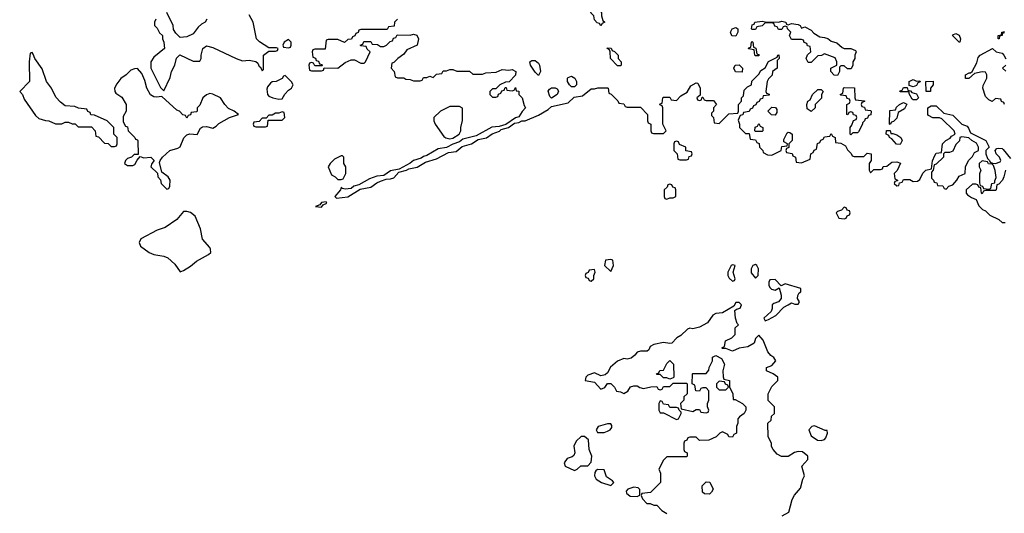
# Model space of a CAD drawing. Header units: inches. Extents: x 2710751 to 2829008, y 857003 to 965602.
# Tile 248 of 256: x 2760814 to 2766804, y 922482 to 925486. Entities that reach past the tile are written whole.
import ezdxf

# ---------------------------------------------------------------- set-up
doc = ezdxf.new("R2010")
doc.units = ezdxf.units.IN
doc.header["$MEASUREMENT"] = 0
doc.layers.add('C7962', color=7, linetype='Continuous')

msp = doc.modelspace()

# ---------------------------------------------------------------- linework, layer by layer
at = {"layer": 'C7962', "color": 2, "elevation": 14}
for points in [[(2761642, 925490), (2761634, 925470), (2761634, 925450), (2761650, 925434), (2761665.4, 925405.4), (2761682, 925390), (2761682, 925370), (2761691.6, 925348.4), (2761694, 925310), (2761630, 925258), (2761611.3, 925230), (2761611.1, 925191.1), (2761670, 925074), (2761690, 925054), (2761730, 925134), (2761738, 925170), (2761758, 925210), (2761768.4, 925251.6), (2761788.4, 925271.6), (2761870, 925234), (2761910, 925234), (2761918, 925250), (2761918, 925270), (2761928.7, 925310), (2761950, 925326), (2761990, 925316.3), (2762130, 925250.5), (2762170, 925236.3), (2762210, 925239.1), (2762251, 925231), (2762262, 925222), (2762270, 925202), (2762278, 925198), (2762290, 925174), (2762298, 925182), (2762298, 925270), (2762330, 925294), (2762370, 925294), (2762382, 925298), (2762386, 925310), (2762375.3, 925315.3), (2762330, 925315.3), (2762272, 925352), (2762254, 925370), (2762235.1, 925470), (2762210, 925515.3)], [(2761952, 925490), (2761942, 925470), (2761921, 925459), (2761899.6, 925440.4), (2761870, 925399), (2761830, 925382), (2761790, 925378), (2761763.1, 925403.1), (2761750, 925426), (2761748, 925450), (2761708.9, 925528.9)], [(2763112, 925490), (2763094, 925470), (2763092.7, 925447.3), (2763058, 925442), (2763050, 925426), (2762890, 925426), (2762878, 925422), (2762872.7, 925407.3), (2762858, 925402), (2762852.7, 925387.3), (2762838, 925382), (2762832.7, 925367.3), (2762810, 925366), (2762790, 925348), (2762750, 925366), (2762690, 925366), (2762678, 925362), (2762672.7, 925307.3), (2762610, 925306), (2762598, 925302), (2762594, 925290), (2762598, 925258), (2762612.7, 925252.7), (2762618, 925238), (2762632.7, 925232.7), (2762638, 925218), (2762652.7, 925212.7), (2762654, 925206), (2762610, 925206), (2762602, 925222), (2762590, 925226), (2762578, 925222), (2762574, 925210), (2762578, 925178), (2762590, 925174), (2762650, 925174), (2762662, 925178), (2762666, 925194), (2762750, 925192), (2762794.6, 925225.4), (2762830, 925242), (2762850, 925242), (2762890, 925222), (2762910, 925222), (2762918, 925230), (2762946, 925290), (2762927.3, 925307.3), (2762922, 925322), (2762890, 925326), (2762886, 925330), (2762902, 925338), (2762907.3, 925352.7), (2762950, 925354), (2762958, 925338), (2762990, 925334), (2763010, 925322), (2763030, 925322), (2763046, 925330), (2763067.3, 925352.7), (2763082, 925358), (2763087.3, 925372.7), (2763102, 925378), (2763110, 925394), (2763190, 925392), (2763210, 925398), (2763230, 925391.3), (2763241, 925370), (2763231.3, 925330), (2763170, 925302), (2763150, 925275.3), (2763114, 925250), (2763090, 925226), (2763078, 925222), (2763074, 925190), (2763091.6, 925171.6), (2763098, 925138), (2763112.7, 925132.7), (2763150, 925132), (2763163.6, 925123.6), (2763190, 925122), (2763210, 925114), (2763250, 925114), (2763262, 925118), (2763270, 925134), (2763290, 925134), (2763310, 925142), (2763330, 925134), (2763350, 925154), (2763382, 925158), (2763390, 925174), (2763410, 925174), (2763430, 925182), (2763450, 925182), (2763472.7, 925172.7), (2763550, 925172), (2763570, 925154), (2763630, 925154), (2763650, 925162), (2763713.6, 925166.4), (2763750, 925182), (2763790, 925178), (2763810, 925182), (2763831.6, 925171.6), (2763830, 925148), (2763792.7, 925107.3), (2763770, 925106), (2763734, 925090), (2763710, 925066), (2763690, 925066), (2763674, 925050), (2763674, 925030), (2763690, 925014), (2763710, 925014), (2763722, 925018), (2763727.3, 925032.7), (2763742, 925038), (2763747.3, 925052.7), (2763762, 925058), (2763767.3, 925072.7), (2763772.7, 925072.7), (2763778, 925058), (2763810, 925054), (2763822, 925058), (2763830, 925074), (2763834, 925054), (2763850.7, 925050.7), (2763851.3, 925031.3), (2763870.7, 925010.7), (2763883.6, 924963.6), (2763892, 924950), (2763870, 924928), (2763850, 924895.3), (2763830, 924888.7), (2763772, 924848), (2763730, 924836), (2763687.3, 924832.7), (2763590, 924779), (2763510, 924759), (2763490, 924742), (2763450, 924729), (2763410.8, 924709.2), (2763359.8, 924700.2), (2763290, 924659), (2763270, 924653.2), (2763256.8, 924643.2), (2763210, 924629), (2763190, 924613.2), (2763122.8, 924577.2), (2763070, 924566), (2763030, 924537.2), (2762986.8, 924533.2), (2762942, 924518), (2762878, 924482), (2762847.5, 924472.5), (2762830, 924459), (2762794.6, 924454.6), (2762778, 924458), (2762770, 924466), (2762764.7, 924450), (2762731.3, 924410), (2762740.7, 924400.7), (2762810, 924407.3), (2762885.2, 924454.8), (2762950, 924466), (2762986, 924494), (2763010, 924504), (2763044, 924516), (2763070, 924517.3), (2763090, 924524), (2763121.2, 924558.8), (2763168, 924570), (2763182, 924578), (2763232, 924588), (2763282, 924618), (2763350, 924638.8), (2763422.5, 924677.5), (2763470, 924684), (2763505.6, 924714.4), (2763562, 924730), (2763602.7, 924757.3), (2763653.8, 924766.2), (2763689.3, 924790.7), (2763733.1, 924806.9), (2763743.2, 924816.8), (2763788, 924830), (2763824.7, 924855.3), (2763850, 924861), (2763868.7, 924871.3), (2763890, 924871), (2763970, 924904), (2764030, 924938.8), (2764050, 924957.3), (2764150, 924981), (2764186.3, 925013.7), (2764237.2, 925022.8), (2764290, 925064.7), (2764310, 925064.7), (2764331.1, 925071.1), (2764390, 925072), (2764394, 925070), (2764398, 925038), (2764412.7, 925032.7), (2764432.7, 925012.7), (2764452.7, 924992.7), (2764458, 924978), (2764490, 924974), (2764498, 924958), (2764510, 924954), (2764590, 924954), (2764634, 924910), (2764634, 924870), (2764638, 924858), (2764654, 924850), (2764654, 924810), (2764658, 924798), (2764670, 924794), (2764730, 924794), (2764746, 924810), (2764726, 924850), (2764726, 924950), (2764722, 924962), (2764708, 924968), (2764710, 924974), (2764722, 924978), (2764726, 925010), (2764730, 925014), (2764770, 925014), (2764778, 924998), (2764810, 924994), (2764836.4, 925023.6), (2764874.6, 925045.4), (2764896.4, 925083.6), (2764930, 925102), (2764939.6, 925099.6), (2764954, 925070), (2764954, 925026), (2764934, 925010), (2764938, 924998), (2764950, 924994), (2764962, 924998), (2764966, 925014), (2764970, 925014), (2764978, 924998), (2764990, 924994), (2765034, 924994), (2765054, 924970), (2765034, 924950), (2765034, 924930), (2765023.6, 924916.4), (2765023.6, 924903.6), (2765034, 924890), (2765038, 924858), (2765070, 924854), (2765127.3, 924912.7), (2765182, 924918), (2765186, 924930), (2765186, 924970), (2765206, 924990), (2765206, 925010), (2765216.4, 925023.6), (2765222, 925058), (2765242, 925078), (2765266, 925090), (2765267.3, 925112.7), (2765310, 925154), (2765323.1, 925176.9), (2765350, 925194), (2765368.7, 925231.3), (2765422, 925258), (2765426, 925270), (2765432, 925272), (2765434, 925250), (2765422, 925238), (2765422, 925190), (2765394, 925170), (2765391.6, 925148.4), (2765370, 925126), (2765362, 925110), (2765354, 925050), (2765358, 925038), (2765372.7, 925032.7), (2765372.7, 925027.3), (2765338, 925022), (2765332.7, 925007.3), (2765318, 925002), (2765312.7, 924987.3), (2765298, 924982), (2765292.7, 924967.3), (2765278, 924962), (2765272.7, 924947.3), (2765258, 924942), (2765252.7, 924927.3), (2765218, 924922), (2765212.7, 924907.3), (2765198, 924902), (2765184.7, 924875.3), (2765194, 924850), (2765194, 924830), (2765230, 924794), (2765252.7, 924792.7), (2765258, 924758), (2765290, 924754), (2765298, 924738), (2765312.7, 924732.7), (2765314, 924710), (2765334, 924690), (2765338, 924678), (2765363.6, 924663.6), (2765390, 924662), (2765446, 924690), (2765450, 924714), (2765482, 924718), (2765486, 924730), (2765463.1, 924743.1), (2765463.1, 924756.9), (2765483.1, 924796.9), (2765490, 924802), (2765499.6, 924799.6), (2765514, 924790), (2765514, 924750), (2765494, 924730), (2765492.7, 924707.3), (2765478, 924702), (2765474, 924690), (2765478, 924678), (2765512.7, 924672.7), (2765518, 924658), (2765534, 924650), (2765538, 924618), (2765570, 924614), (2765622, 924638), (2765626, 924670), (2765642, 924678), (2765647.3, 924692.7), (2765662, 924698), (2765667.3, 924732.7), (2765682, 924738), (2765687.3, 924752.7), (2765702, 924758), (2765710, 924774), (2765742, 924778), (2765750, 924794), (2765758, 924778), (2765774, 924770), (2765778, 924738), (2765810, 924734), (2765838, 924718), (2765850, 924694), (2765872.7, 924672.7), (2765878, 924658), (2765890, 924654), (2765950, 924654), (2765970, 924674), (2765994, 924670), (2765994, 924630), (2765982, 924610), (2765982, 924570), (2765990, 924554), (2766010, 924574), (2766050, 924574), (2766062, 924578), (2766067.3, 924592.7), (2766090, 924594), (2766120.4, 924619.6), (2766150, 924622), (2766172, 924612), (2766151.6, 924568.4), (2766134, 924550), (2766138, 924518), (2766154, 924510), (2766154, 924506), (2766138, 924502), (2766134, 924490), (2766150, 924474), (2766162, 924478), (2766166, 924494), (2766182, 924498), (2766190, 924514), (2766230, 924514), (2766250, 924502), (2766276.4, 924503.6), (2766290, 924514), (2766308.4, 924551.6), (2766326, 924570), (2766362, 924578), (2766367.3, 924627.3), (2766380.4, 924659.6), (2766390, 924674), (2766422, 924678), (2766428.7, 924731.3), (2766448.9, 924751.1), (2766475.3, 924764.7), (2766483.1, 924776.9), (2766506, 924790), (2766498, 924810), (2766423.1, 924883.1), (2766408.9, 924888.9), (2766368.9, 924888.9), (2766342, 924902), (2766338, 924910), (2766338, 924950), (2766359, 924961), (2766390, 924961), (2766436.9, 924916.9), (2766490, 924904.7), (2766544.7, 924850), (2766577.3, 924837.3), (2766586.8, 924826.8), (2766598, 924798), (2766690.8, 924750.8), (2766712, 924710), (2766692, 924690), (2766692, 924670), (2766702, 924642), (2766714, 924630), (2766718, 924618), (2766732, 924612), (2766750, 924611.3), (2766778, 924622), (2766782, 924630), (2766775.3, 924650), (2766755.3, 924670), (2766748, 924690), (2766758, 924702), (2766770, 924704.7), (2766790, 924702), (2766796.9, 924696.9), (2766840.7, 924640.7)], [(2766806, 925406), (2766794, 925406), (2766791.1, 925388.9), (2766774, 925386), (2766772, 925370), (2766766, 925370), (2766766, 925390), (2766786, 925394), (2766788, 925410), (2766806, 925414)], [(2766806, 924970), (2766802, 924982), (2766787.3, 924987.3), (2766782, 925002), (2766750, 925006), (2766730, 924988), (2766710, 924998), (2766690, 925018), (2766674, 925070), (2766675.3, 925084.7), (2766698, 925130), (2766698, 925150), (2766690, 925166), (2766670, 925168), (2766622, 925158), (2766588.4, 925128.4), (2766568.4, 925128.4), (2766568.7, 925150), (2766590, 925162), (2766598, 925162), (2766608.7, 925171.3), (2766637.2, 925222.8), (2766644, 925256), (2766658, 925270), (2766731.6, 925311.6), (2766754, 925290), (2766790, 925282), (2766802, 925270), (2766812.7, 925247.3)], [(2766814, 925210), (2766794, 925190), (2766812.7, 925172.7)], [(2766811.3, 924570), (2766802, 924530), (2766792, 924510), (2766770, 924486), (2766758, 924482), (2766754, 924450), (2766750, 924446), (2766690, 924446), (2766678, 924442), (2766670, 924426), (2766666, 924430), (2766662, 924462), (2766650, 924466), (2766642, 924482), (2766630, 924486), (2766610, 924486), (2766572, 924450), (2766572, 924430), (2766579.6, 924419.6), (2766603.6, 924403.6), (2766632.7, 924392.7), (2766650, 924354), (2766671.6, 924331.6), (2766690, 924322), (2766716.9, 924296.9), (2766770.9, 924270.9), (2766790, 924252), (2766810, 924252)], [(2765453, 922467), (2765493.2, 922490), (2765514, 922566), (2765527, 922593), (2765564.5, 922635.5), (2765579.3, 922690), (2765589.2, 922710), (2765573.2, 922770), (2765608.7, 922810), (2765608.7, 922830), (2765576.5, 922856.5), (2765550, 922859), (2765527.1, 922852.9), (2765490, 922828), (2765448.4, 922828.4), (2765423.1, 922843.1), (2765398, 922870), (2765388.4, 922888.4), (2765388, 922910), (2765368.4, 922948.4), (2765366, 923030), (2765386, 923050), (2765387.3, 923072.7), (2765406, 923090), (2765406, 923130), (2765368.4, 923168.4), (2765368, 923210), (2765390, 923254), (2765426, 923290), (2765426, 923310), (2765398, 923330), (2765358, 923350), (2765358, 923370), (2765390, 923381), (2765413.2, 923410), (2765401.2, 923430), (2765383, 923443), (2765365.4, 923465.4), (2765336.4, 923536.4), (2765310, 923566), (2765290, 923546), (2765282, 923518), (2765244.7, 923495.3), (2765190, 923488), (2765151.3, 923468.7), (2765110, 923486), (2765090, 923486), (2765086, 923490), (2765102, 923498), (2765107.3, 923532.7), (2765146, 923550), (2765166, 923570), (2765166, 923610), (2765186, 923630), (2765178, 923638), (2765168.9, 923668.9), (2765164, 923716), (2765174.6, 923725.4), (2765198, 923730), (2765206, 923750), (2765190, 923766), (2765170, 923766), (2765158, 923742), (2765090, 923702), (2765050, 923698), (2765031.1, 923688.9), (2764998, 923642), (2764950, 923614), (2764910, 923604), (2764890, 923608.7), (2764876.9, 923603.1), (2764836, 923564), (2764812, 923550), (2764782, 923518), (2764770, 923515.3), (2764730, 923521.2), (2764670.9, 923509.1), (2764650, 923498), (2764642, 923478), (2764632, 923468), (2764590, 923468.7), (2764570, 923462), (2764556.3, 923443.7), (2764533.4, 923426.6), (2764510, 923421.2), (2764490, 923424), (2764450, 923409), (2764407.9, 923372.1), (2764390, 923338), (2764376, 923324), (2764350, 923318), (2764310, 923338), (2764270, 923322), (2764258, 923310), (2764254, 923290), (2764310, 923281), (2764350, 923238), (2764373.2, 923246.8), (2764390, 923272), (2764410, 923272), (2764432, 923250), (2764444.7, 923224.7), (2764470, 923222), (2764490, 923212), (2764514, 923226), (2764530, 923252), (2764550, 923258), (2764570, 923258), (2764586.8, 923246.8), (2764610, 923241), (2764652.7, 923252.7), (2764690, 923254), (2764698, 923238), (2764710, 923234), (2764722, 923238), (2764730, 923254), (2764770, 923254), (2764790, 923274), (2764870, 923274), (2764874, 923270), (2764874, 923210), (2764854, 923190), (2764854, 923170), (2764834, 923150), (2764838, 923118), (2764910, 923102), (2764930, 923114), (2764950, 923114), (2764958, 923098), (2764990, 923094), (2765002, 923098), (2765006, 923110), (2764998, 923130), (2764998, 923150), (2765006, 923170), (2765007.3, 923227.3), (2764990, 923246), (2764970, 923246), (2764958, 923242), (2764950, 923226), (2764927.3, 923227.3), (2764922, 923262), (2764906, 923270), (2764908, 923330), (2764910, 923334), (2764990, 923334), (2765007.3, 923352.7), (2765008, 923370), (2765028, 923410), (2765028.4, 923431.6), (2765050, 923442), (2765083.6, 923423.6), (2765102, 923390), (2765092, 923350), (2765092.7, 923312.7), (2765098, 923298), (2765132, 923290), (2765132.7, 923252.7), (2765152, 923210), (2765154, 923174), (2765166, 923174), (2765210.9, 923150.9), (2765231.3, 923130), (2765231.1, 923108.9), (2765222, 923090), (2765194, 923070), (2765183.6, 923056.4), (2765182, 923030), (2765174, 923010), (2765174, 922970), (2765158, 922962), (2765150, 922946), (2765128.4, 922948.4), (2765122, 922962), (2765090, 922978), (2765074, 922970), (2765051.6, 922948.4), (2765007.3, 922927.3), (2764950, 922926), (2764930, 922946), (2764890, 922946), (2764878, 922942), (2764872.7, 922927.3), (2764858, 922922), (2764854, 922910), (2764854, 922870), (2764858, 922858), (2764874, 922850), (2764874, 922830), (2764870, 922826), (2764750, 922826), (2764730, 922806), (2764702, 922750), (2764712.7, 922727.3), (2764712, 922670), (2764651.6, 922608.4), (2764598, 922602), (2764594, 922590), (2764602, 922570), (2764630, 922542), (2764650, 922542), (2764672.7, 922532.7), (2764690, 922532), (2764719.6, 922499.6), (2764750, 922482)]]:
    msp.add_lwpolyline(points, dxfattribs=at)
for points in [[(2764350, 925448), (2764342, 925462), (2764327.3, 925467.3), (2764310, 925486), (2764306, 925510), (2764286, 925530), (2764308, 925552), (2764331.6, 925551.6), (2764354, 925530), (2764354, 925510), (2764362, 925482), (2764374, 925470), (2764358, 925462)], [(2765430, 925471.3), (2765450, 925476), (2765474, 925470), (2765478, 925458), (2765490, 925454), (2765510, 925462), (2765550, 925456), (2765562, 925450), (2765570, 925434), (2765590, 925442), (2765630, 925422), (2765644.7, 925404.7), (2765681, 925381), (2765710, 925378), (2765730, 925371), (2765750, 925356), (2765785.4, 925345.4), (2765816.9, 925316.9), (2765830, 925311.3), (2765871.1, 925311.1), (2765898, 925298), (2765902, 925290), (2765894, 925270), (2765894, 925250), (2765882, 925230), (2765882, 925210), (2765872.7, 925187.3), (2765850, 925186), (2765830, 925206), (2765810, 925206), (2765802, 925198), (2765802, 925170), (2765790, 925146), (2765768.4, 925148.4), (2765748.7, 925170), (2765749, 925191), (2765786, 925210), (2765786, 925230), (2765774.6, 925254.6), (2765710, 925278), (2765691.6, 925268.4), (2765670, 925266), (2765630, 925226), (2765610, 925226), (2765598, 925250), (2765607.3, 925272.7), (2765626, 925290), (2765622, 925322), (2765607.3, 925327.3), (2765602, 925342), (2765587.3, 925347.3), (2765582, 925362), (2765570, 925366), (2765510, 925366), (2765498, 925390), (2765506, 925410), (2765486, 925430), (2765482, 925442), (2765470, 925446), (2765458, 925442), (2765450, 925426), (2765430, 925426), (2765422, 925442), (2765407.3, 925447.3), (2765402, 925462), (2765390, 925466), (2765350, 925466), (2765331.6, 925448.4), (2765298, 925442), (2765290, 925426), (2765270, 925426), (2765266, 925430), (2765270, 925454), (2765282, 925458), (2765286, 925470), (2765330, 925478), (2765350, 925472)], [(2765170, 925386), (2765147.3, 925387.3), (2765138, 925410), (2765149.3, 925430.7), (2765170, 925438), (2765182, 925430), (2765182, 925410)], [(2766530, 925348.7), (2766489, 925390), (2766490, 925394), (2766510, 925402), (2766530, 925392), (2766538, 925370), (2766534, 925350)], [(2762450, 925366), (2762422, 925350), (2762414, 925330), (2762418, 925318), (2762450, 925314), (2762462, 925318), (2762466, 925330), (2762466, 925350)], [(2765290, 925266), (2765286, 925270), (2765282, 925302), (2765248.4, 925308.4), (2765250, 925314), (2765262, 925318), (2765266, 925350), (2765270, 925354), (2765274, 925350), (2765278, 925318), (2765292.7, 925312.7), (2765298, 925278), (2765312.7, 925272.7), (2765310, 925266)], [(2760890, 925286), (2760878, 925282), (2760872, 925230), (2760874, 925110), (2760814, 925050), (2760831.6, 925031.6), (2760842, 925002), (2760910, 924902), (2760930, 924884.7), (2760971.6, 924871.6), (2760991.1, 924871.1), (2761032.7, 924852.7), (2761070, 924852), (2761090, 924862), (2761110, 924862), (2761132.7, 924852.7), (2761151.6, 924851.6), (2761170, 924834), (2761250, 924834), (2761274, 924810), (2761278, 924778), (2761292.7, 924772.7), (2761330, 924734), (2761352.7, 924732.7), (2761370, 924714), (2761390, 924714), (2761402, 924718), (2761406, 924730), (2761406, 924770), (2761386, 924790), (2761386, 924830), (2761346, 924870), (2761270, 924906), (2761247.3, 924907.3), (2761242, 924922), (2761228, 924928), (2761222, 924942), (2761172.7, 924947.3), (2761150, 924958), (2761090, 924962), (2761063.1, 924983.1), (2761034.6, 925014.6), (2761008, 925070), (2760978, 925110), (2760950, 925186), (2760906, 925250), (2760896.4, 925276.4)], [(2764450, 925206), (2764408, 925250), (2764406, 925290), (2764402, 925302), (2764388, 925310), (2764390, 925314), (2764412.7, 925312.7), (2764418, 925298), (2764432.7, 925292.7), (2764454, 925270), (2764454, 925250), (2764474, 925230), (2764474, 925210), (2764470, 925206)], [(2763970, 925146), (2763950, 925166), (2763922, 925210), (2763918, 925230), (2763930, 925238), (2763950, 925238), (2763970, 925222), (2763976, 925210), (2763982, 925170)], [(2761530, 925188), (2761512.7, 925187.3), (2761490, 925178), (2761462, 925150), (2761430, 925129), (2761404.5, 925095.5), (2761391.3, 925070), (2761392, 925050), (2761399.6, 925039.6), (2761434.4, 925014.4), (2761462, 924970), (2761462, 924930), (2761443.6, 924896.4), (2761443.6, 924863.6), (2761458, 924838), (2761470, 924834), (2761474, 924810), (2761514, 924770), (2761518, 924758), (2761530, 924754), (2761532, 924748), (2761534, 924666), (2761510, 924666), (2761494, 924650), (2761470, 924642), (2761458, 924630), (2761451.3, 924610), (2761470, 924598.8), (2761502, 924598), (2761514.6, 924605.4), (2761528, 924632), (2761546, 924654), (2761570, 924644.7), (2761612, 924650), (2761632, 924630), (2761618, 924610), (2761612, 924590), (2761652.7, 924552.7), (2761654, 924530), (2761671.6, 924511.6), (2761674, 924490), (2761710, 924454), (2761722, 924458), (2761728, 924472), (2761728.7, 924510), (2761718, 924530), (2761678, 924558), (2761664, 924616), (2761668, 924630), (2761682, 924650), (2761728, 924690), (2761776.4, 924703.6), (2761790, 924712), (2761812.5, 924767.5), (2761830, 924786), (2761848.7, 924791.3), (2761893.2, 924786.8), (2761913.6, 924826.4), (2761925.2, 924834.8), (2761950, 924836), (2761990, 924826), (2762010, 924838), (2762025.4, 924854.6), (2762090, 924890.8), (2762146, 924910), (2762118, 924930), (2762085.1, 924945.1), (2762061.2, 924970), (2762035.3, 925010), (2761990, 925032.3), (2761970, 925036), (2761950, 925029.3), (2761927.7, 925010), (2761910, 924966), (2761894, 924950), (2761894, 924930), (2761890, 924926), (2761858, 924922), (2761852.7, 924907.3), (2761838, 924902), (2761830, 924886), (2761822, 924902), (2761807.3, 924907.3), (2761786, 924930), (2761770, 924935.3), (2761678, 925018), (2761645.4, 925014.6), (2761630, 925017.2), (2761610, 925029.2), (2761586.6, 925070), (2761576, 925116), (2761558, 925158)], [(2765210, 925166), (2765168.9, 925168.9), (2765158, 925190), (2765166, 925210), (2765192, 925212), (2765211.6, 925191.6)], [(2762430, 925146), (2762418, 925142), (2762411.6, 925128.4), (2762374, 925110), (2762350, 925108), (2762339.6, 925100.4), (2762322, 925078), (2762316.9, 925063.1), (2762321, 925030), (2762330, 925021), (2762354, 925010), (2762390, 925002.8), (2762410, 925004.7), (2762427, 925033), (2762450, 925058), (2762468, 925070), (2762478, 925090), (2762468.4, 925108.4)], [(2764170, 925078), (2764158, 925090), (2764146, 925110), (2764146, 925130), (2764150, 925134), (2764170, 925142), (2764192, 925130), (2764202, 925110), (2764202, 925090), (2764190, 925078)], [(2766270, 925112), (2766290, 925114), (2766292.7, 925107.3), (2766278, 925102), (2766270, 925086), (2766250, 925078), (2766226, 925086), (2766226, 925110), (2766250, 925122)], [(2766350, 925048), (2766328, 925050), (2766326, 925110), (2766371.6, 925111.6), (2766372, 925090), (2766354, 925070), (2766354, 925050)], [(2764050, 925009.2), (2764039, 925019), (2764029.5, 925050.5), (2764037.2, 925062.8), (2764049.2, 925070.8), (2764071.1, 925071.1), (2764084.7, 925064.7), (2764091.3, 925051.3), (2764084.7, 925030)], [(2765630, 924928), (2765604, 924944), (2765602, 924970), (2765608.7, 924990), (2765622, 924998), (2765638, 925030), (2765670, 925062), (2765690, 925062), (2765702, 925050), (2765692, 925030), (2765691.6, 925008.4), (2765654, 924970), (2765654, 924950)], [(2765870, 924786), (2765866, 924790), (2765866, 924830), (2765876.4, 924843.6), (2765887.3, 924872.7), (2765902, 924878), (2765906, 924890), (2765902, 924902), (2765887.3, 924907.3), (2765882, 924922), (2765870, 924926), (2765858, 924922), (2765852.7, 924907.3), (2765846, 924910), (2765846, 924970), (2765862, 924978), (2765866, 924990), (2765862, 925002), (2765847.3, 925007.3), (2765842, 925022), (2765810, 925026), (2765806, 925030), (2765822, 925038), (2765826, 925070), (2765830, 925074), (2765892, 925072), (2765894, 925010), (2765898, 924998), (2765952.7, 924992.7), (2765952.7, 924987.3), (2765938, 924982), (2765934, 924970), (2765938, 924958), (2765952.7, 924952.7), (2765958, 924938), (2765990, 924934), (2765994, 924930), (2765992.7, 924907.3), (2765978, 924902), (2765972.7, 924887.3), (2765958, 924882), (2765954, 924870), (2765942, 924858), (2765942, 924850), (2765916.9, 924803.1), (2765910, 924798), (2765882, 924798)], [(2766250, 924998), (2766243.1, 925003.1), (2766226, 925034), (2766226, 925046), (2766172.7, 925047.3), (2766168, 925050), (2766170, 925054), (2766182, 925058), (2766190, 925074), (2766214, 925074), (2766218, 925058), (2766232.7, 925052.7), (2766242, 925042), (2766270, 925034), (2766282, 925010), (2766270, 924998)], [(2766110, 924848), (2766106, 924850), (2766107.3, 924932.7), (2766142, 924938), (2766147.3, 924952.7), (2766166, 924970), (2766190, 924982), (2766211.3, 924971.3), (2766196.9, 924943.1), (2766158, 924922), (2766150, 924886), (2766130, 924866), (2766118, 924862)], [(2762410, 924926), (2762390, 924918), (2762370, 924918), (2762350, 924906), (2762330, 924906), (2762314, 924886), (2762290, 924886), (2762270, 924866), (2762238, 924862), (2762234, 924850), (2762238, 924838), (2762250, 924834), (2762310, 924834), (2762322, 924838), (2762326, 924874), (2762410, 924874), (2762426, 924890), (2762422, 924922)], [(2763490, 924958), (2763430, 924958), (2763374, 924930), (2763334, 924890), (2763334, 924870), (2763342, 924850), (2763395.3, 924775.3), (2763407.1, 924767.1), (2763430, 924761), (2763450, 924764.7), (2763488, 924790), (2763498, 924810), (2763498, 924830), (2763508.4, 924871.6), (2763507.3, 924947.3)], [(2765410, 924906), (2765387.3, 924907.3), (2765366, 924930), (2765390, 924954), (2765411.6, 924951.6), (2765419.6, 924939.6), (2765419.6, 924920.4)], [(2765290, 924806), (2765286, 924810), (2765288, 924832), (2765302, 924838), (2765310, 924854), (2765318, 924838), (2765334, 924830), (2765334, 924810), (2765330, 924806)], [(2766114, 924794), (2766126, 924794), (2766150, 924784.7), (2766174, 924770), (2766182, 924750), (2766170, 924726), (2766148.9, 924728.9), (2766120.4, 924760.4), (2766106, 924770), (2766102, 924782), (2766086, 924790), (2766087.3, 924812.7), (2766110, 924812)], [(2764810, 924746), (2764798, 924742), (2764794, 924730), (2764794, 924690), (2764814, 924670), (2764818, 924638), (2764830, 924634), (2764870, 924634), (2764882, 924638), (2764887.3, 924652.7), (2764902, 924658), (2764906, 924670), (2764902, 924682), (2764867.3, 924687.3), (2764866, 924710), (2764827.3, 924727.3), (2764822, 924742)], [(2766546.4, 924773.6), (2766534, 924770), (2766531.6, 924748.4), (2766510, 924726), (2766490, 924686), (2766470, 924678), (2766442, 924678), (2766434, 924670), (2766434, 924650), (2766390, 924606), (2766378, 924602), (2766372, 924570), (2766362, 924558), (2766362, 924522), (2766374, 924510), (2766378, 924498), (2766392.7, 924492.7), (2766398, 924478), (2766430, 924474), (2766438, 924458), (2766450, 924454), (2766467.3, 924472.7), (2766490, 924482), (2766515.3, 924510), (2766530, 924534), (2766566, 924550), (2766568.4, 924591.6), (2766586, 924630), (2766610, 924654), (2766623.1, 924676.9), (2766646, 924690), (2766646, 924710), (2766634.6, 924734.6), (2766606, 924750), (2766587.3, 924767.3)], [(2762778, 924658), (2762770, 924658), (2762730, 924638), (2762702, 924610), (2762691.3, 924590), (2762710, 924542), (2762734, 924530), (2762750, 924514), (2762770, 924514), (2762782, 924518), (2762799, 924550), (2762798, 924590), (2762786, 924610), (2762786, 924650)], [(2766670, 924628), (2766652, 924610), (2766652, 924590), (2766662, 924570), (2766652.7, 924547.3), (2766652.7, 924492.7), (2766658, 924478), (2766672, 924472), (2766678, 924458), (2766710, 924454), (2766722, 924458), (2766728, 924490), (2766746, 924494), (2766746, 924506), (2766755.3, 924524.7), (2766748.4, 924568.4), (2766738, 924598), (2766730, 924606), (2766708.4, 924608.4), (2766702, 924622)], [(2764770, 924486), (2764758, 924482), (2764752.7, 924467.3), (2764734, 924450), (2764734, 924410), (2764738, 924398), (2764750, 924394), (2764770, 924402), (2764790, 924402), (2764806, 924410), (2764806, 924450), (2764802, 924462), (2764787.3, 924467.3), (2764782, 924482)], [(2762678, 924378), (2762650, 924373.2), (2762639.8, 924360.2), (2762614, 924350), (2762650, 924346), (2762661.2, 924358.8), (2762682, 924370)], [(2761830, 924319.3), (2761810, 924318), (2761770.8, 924270), (2761698.5, 924221.5), (2761650, 924205.2), (2761550, 924153.2), (2761541, 924130), (2761548, 924108), (2761601, 924070), (2761630, 924056.3), (2761690, 924046.8), (2761715.9, 924035.9), (2761758, 923998), (2761790, 923951.3), (2761810, 923959.1), (2761853.5, 923986.5), (2761890, 924017.1), (2761962.9, 924057.1), (2761976, 924070), (2761975.1, 924090), (2761970, 924099), (2761926.6, 924150), (2761913.4, 924213.4), (2761882, 924290), (2761853.4, 924313.4)], [(2765830, 924346), (2765812.7, 924327.3), (2765790, 924318), (2765782, 924310), (2765798, 924278), (2765830, 924274), (2765842, 924278), (2765847.3, 924292.7), (2765862, 924298), (2765866, 924310), (2765862, 924322), (2765847.3, 924327.3), (2765842, 924342)], [(2764410, 924026), (2764378, 924022), (2764372, 923990), (2764410, 923954), (2764426, 923990), (2764422, 924022)], [(2764310, 923966), (2764278, 923962), (2764272.7, 923947.3), (2764258, 923942), (2764254, 923930), (2764258, 923918), (2764272.7, 923912.7), (2764278, 923898), (2764290, 923894), (2764306, 923910), (2764306, 923930), (2764315.3, 923950)], [(2765150, 923994), (2765142, 923990), (2765122, 923950), (2765122, 923930), (2765130, 923914), (2765150, 923894), (2765162, 923898), (2765166, 923910), (2765155.3, 923950), (2765166, 923990)], [(2765290, 923995.3), (2765274, 923990), (2765264.7, 923970), (2765264.7, 923944.7), (2765290, 923914), (2765306, 923930), (2765308, 923970), (2765298, 923990)], [(2765410, 923906), (2765378, 923902), (2765372, 923888), (2765371.3, 923870), (2765376.9, 923856.9), (2765387.1, 923847.1), (2765410, 923841), (2765434, 923854), (2765446, 923810), (2765446, 923790), (2765431.1, 923768.9), (2765401, 923759), (2765392, 923750), (2765391.3, 923728.7), (2765384.7, 923710), (2765342, 923670), (2765350, 923654), (2765370, 923662), (2765414.6, 923685.4), (2765463.1, 923736.9), (2765488.4, 923751.6), (2765510, 923762), (2765530, 923754), (2765550, 923754), (2765558, 923770), (2765546, 923790), (2765547.3, 923807.3), (2765556.4, 923823.6), (2765566, 923830), (2765566, 923850), (2765470, 923878), (2765446, 923866)], [(2764770, 923298), (2764750, 923306), (2764730, 923306), (2764710, 923326), (2764690, 923326), (2764688, 923330), (2764702, 923338), (2764708, 923352), (2764730, 923354), (2764750, 923394), (2764770, 923412), (2764792, 923390), (2764794, 923310), (2764790, 923306)], [(2765070, 923286), (2765054, 923270), (2765054, 923250), (2765070, 923234), (2765110, 923234), (2765126, 923250), (2765122, 923262), (2765107.3, 923267.3), (2765102, 923282)], [(2764710, 923166), (2764702, 923150), (2764702, 923110), (2764710, 923094), (2764730, 923094), (2764810, 923054), (2764822, 923058), (2764838, 923090), (2764838, 923098), (2764826, 923110), (2764822, 923122), (2764810, 923126), (2764770, 923126), (2764762, 923142), (2764730, 923146), (2764722, 923162)], [(2764410, 923026), (2764390, 923026), (2764334, 923010), (2764322, 922990), (2764330, 922974), (2764370, 922974), (2764390, 922982), (2764406, 922990), (2764416.4, 923003.6), (2764416.4, 923016.4)], [(2765650, 923015.3), (2765634, 923010), (2765614, 922990), (2765630, 922954), (2765667.1, 922927.1), (2765690, 922924.7), (2765710, 922932), (2765718, 922942), (2765728, 922970), (2765726, 922986), (2765714, 922986)], [(2764230, 922949.2), (2764198.5, 922921.5), (2764186, 922890), (2764191, 922850), (2764185.4, 922834.6), (2764174.8, 922825.2), (2764144.5, 922815.5), (2764126, 922790), (2764132, 922770), (2764190, 922742), (2764206, 922750), (2764228.4, 922771.6), (2764270, 922772), (2764290, 922794), (2764294, 922830), (2764279, 922870), (2764275.3, 922930), (2764250, 922949)], [(2764330, 922748), (2764319.6, 922740.4), (2764312, 922730), (2764311.3, 922710), (2764322, 922690), (2764354, 922670), (2764410, 922652), (2764428, 922670), (2764420.4, 922680.4), (2764384, 922704), (2764370, 922746)], [(2764550, 922642), (2764514, 922630), (2764503.6, 922616.4), (2764505.4, 922605.4), (2764527.1, 922587.1), (2764570, 922584.7), (2764587.3, 922592.7), (2764587.3, 922627.3), (2764576.4, 922636.4)], [(2765010, 922598), (2764980.4, 922600.4), (2764968, 922610), (2764966, 922650), (2764990, 922674), (2765012.7, 922672.7), (2765032, 922630), (2765022, 922610)]]:
    msp.add_lwpolyline(points, close=True, dxfattribs=at)

doc.saveas('drawing.dxf')
